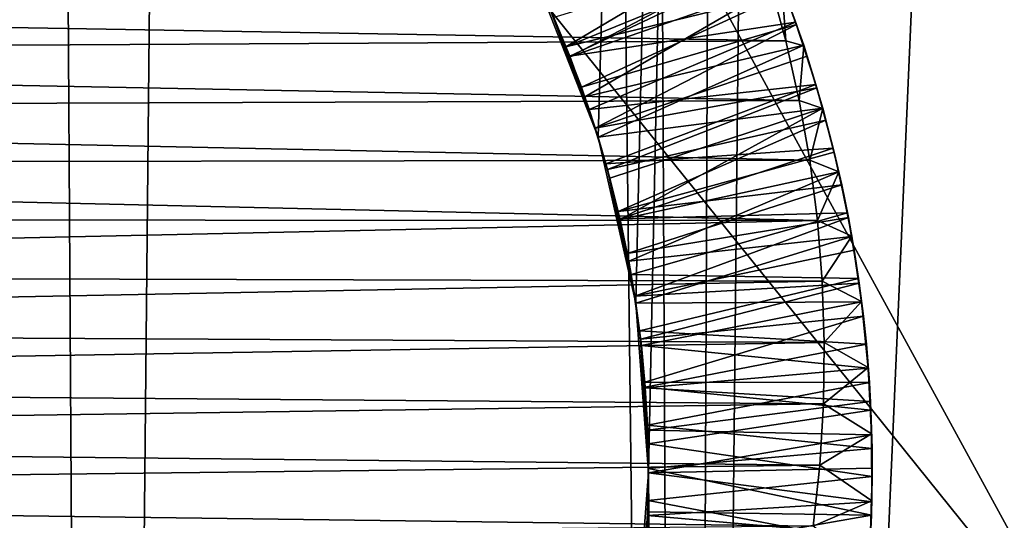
# Model space of a CAD drawing. Header units: metres. Extents: x -258 to 72, y -72 to 102.
# Tile 249 of 256: x 0.984 to 2.888, y 31.907 to 32.874. Entities that reach past the tile are written whole.
import ezdxf

# ---------------------------------------------------------------- set-up
doc = ezdxf.new("R2010")
doc.units = ezdxf.units.M
doc.layers.add('solid_FREESTAND_ASM_SW0005', color=7, linetype='CONTINUOUS')

msp = doc.modelspace()

# ---------------------------------------------------------------- linework, layer by layer
at = {"layer": 'solid_FREESTAND_ASM_SW0005'}
for points in [[(3.330263, 76.074623, 46.92564), (2.495496, 75.871727, 47.090961), (3.405529, 22.746481, 46.908295)], [(2.495496, 75.871727, 47.090961), (2.037221, 75.786079, 47.161015), (2.271846, 22.887524, 47.126957)], [(2.495496, 75.871727, 47.090961), (2.271846, 22.887524, 47.126957), (3.405529, 22.746481, 46.908295)], [(2.037221, 75.786079, 47.161015), (1.660388, 75.728943, 47.207821), (2.271846, 22.887524, 47.126957)], [(1.660388, 75.728943, 47.207821), (0.827557, 75.644501, 47.277153), (1.136797, 22.971889, 47.256863)], [(1.660388, 75.728943, 47.207821), (1.136797, 22.971889, 47.256863), (2.271846, 22.887524, 47.126957)], [(0.827557, 75.644501, 47.277153), (0, 75.617157, 47.299999), (1.136797, 22.971889, 47.256863)], [(0, 75.617157, 47.299999), (0, 23, 47.299999), (1.136797, 22.971889, 47.256863)], [(-3.125612, 50.006203, -872.493103), (-6.058371, 48.299995, -872.457947), (4.98772, 32.78767, -872.140442)], [(-3.125612, 50.006203, -872.493103), (4.98772, 32.78767, -872.140442), (6.984424, 33.867382, -872.164429)], [(-6.058371, 48.299995, -872.457947), (-8.884202, 46.421974, -872.424011), (3.059227, 31.590355, -872.117249)], [(-6.058371, 48.299995, -872.457947), (3.059227, 31.590355, -872.117249), (4.98772, 32.78767, -872.140442)], [(3.365412, 47.948433, 17.682407), (3.405527, 22.746481, 17.691704), (2.271843, 22.887524, 17.473042)], [(2.52584, 47.705334, 17.514191), (3.365412, 47.948433, 17.682407), (2.271843, 22.887524, 17.473042)], [(2.102546, 32.647533, 17.448088), (1.98215, 32.954506, 17.431541), (2.52584, 47.705334, 17.514191)], [(2.175583, 32.326859, 17.458611), (2.102546, 32.647533, 17.448088), (2.52584, 47.705334, 17.514191)], [(2.2, 31.99938, 17.46221), (2.175583, 32.326859, 17.458611), (2.52584, 47.705334, 17.514191)], [(2.2, 31.99938, 17.46221), (2.52584, 47.705334, 17.514191), (2.271843, 22.887524, 17.473042)], [(-8.884202, 46.421974, -872.424011), (-11.593053, 44.378807, -872.391479), (1.205861, 30.279736, -872.095032)], [(-8.884202, 46.421974, -872.424011), (1.205861, 30.279736, -872.095032), (3.059227, 31.590355, -872.117249)], [(-11.593053, 44.378807, -872.391479), (-0.56573, 28.860514, -872.07373), (1.205861, 30.279736, -872.095032)], [(65.320236, 31.456591, -887), (-65.320229, 31.456608, -887), (-63.170593, 35.577045, -887)], [(65.320236, 31.456591, -887), (-63.170593, 35.577045, -887), (63.170605, 35.577026, -887)], [(2.007849, 32.899193, 17.544796), (2.040541, 32.822311, 17.539942), (2.416287, 33.044621, 17.792795)], [(2.040541, 32.822311, 17.539942), (2.441067, 32.985344, 17.789679), (2.416287, 33.044621, 17.792795)], [(2.439712, 32.988686, 17.890413), (2.047845, 32.803947, 18.138729), (2.005238, 32.904999, 18.144958)], [(2.01682, 32.878883, 18.343527), (2.048273, 32.802856, 18.338732), (2.433179, 33.005077, 18.590816)], [(2.439712, 32.988686, 17.890413), (2.484582, 32.869995, 17.884331), (2.047845, 32.803947, 18.138729)], [(2.048273, 32.802856, 18.338732), (2.457055, 32.945423, 18.587736), (2.433179, 33.005077, 18.590816)], [(2.464421, 32.925453, 17.786591), (2.484582, 32.869995, 17.884331), (2.439712, 32.988686, 17.890413)], [(2.040541, 32.822311, 17.539942), (2.464421, 32.925453, 17.786591), (2.441067, 32.985344, 17.789679)], [(2.102546, 32.647533, 17.448088), (2.007849, 32.899193, 17.544796), (1.98215, 32.954506, 17.431541)], [(-2.1161, 32.913036, 18.700001), (2.434283, 32.948826, 18.700001), (2.465649, 32.833916, 18.700001)], [(2.048273, 32.802856, 18.338732), (2.07687, 32.725681, 18.333971), (2.457055, 32.945423, 18.587736)], [(2.07687, 32.725681, 18.333971), (2.500216, 32.825058, 18.581667), (2.457055, 32.945423, 18.587736)], [(2.458006, 32.942955, 18.68778), (2.465649, 32.833916, 18.700001), (2.434283, 32.948826, 18.700001)], [(2.457055, 32.945423, 18.587736), (2.500216, 32.825058, 18.581667), (2.458006, 32.942955, 18.68778)], [(2.458006, 32.942955, 18.68778), (2.500669, 32.823685, 18.681698), (2.465649, 32.833916, 18.700001)], [(2.500216, 32.825058, 18.581667), (2.500669, 32.823685, 18.681698), (2.458006, 32.942955, 18.68778)], [(-2.1161, 32.913036, 18.700001), (2.465649, 32.833916, 18.700001), (-2.147404, 32.807587, 18.700001)], [(2.040541, 32.822311, 17.539942), (2.070282, 32.744267, 17.535122), (2.464421, 32.925453, 17.786591)], [(2.070282, 32.744267, 17.535122), (2.486335, 32.86499, 17.783529), (2.464421, 32.925453, 17.786591)], [(2.464421, 32.925453, 17.786591), (2.486335, 32.86499, 17.783529), (2.484582, 32.869995, 17.884331)], [(2.01682, 32.878883, 18.343527), (2.005238, 32.904999, 18.144958), (2.047845, 32.803947, 18.138729)], [(2.102546, 32.647533, 17.448088), (2.040541, 32.822311, 17.539942), (2.007849, 32.899193, 17.544796)], [(2.01682, 32.878883, 18.343527), (2.047845, 32.803947, 18.138729), (2.048273, 32.802856, 18.338732)], [(2.484582, 32.869995, 17.884331), (2.085394, 32.700809, 18.132441), (2.047845, 32.803947, 18.138729)], [(2.070282, 32.744267, 17.535122), (2.097049, 32.665123, 17.530331), (2.486335, 32.86499, 17.783529)], [(2.484582, 32.869995, 17.884331), (2.523798, 32.7491, 17.878113), (2.085394, 32.700809, 18.132441)], [(2.097049, 32.665123, 17.530331), (2.506783, 32.803997, 17.780487), (2.486335, 32.86499, 17.783529)], [(2.506783, 32.803997, 17.780487), (2.523798, 32.7491, 17.878113), (2.484582, 32.869995, 17.884331)], [(2.486335, 32.86499, 17.783529), (2.506783, 32.803997, 17.780487), (2.484582, 32.869995, 17.884331)], [(-2.147404, 32.807587, 18.700001), (2.465649, 32.833916, 18.700001), (2.491442, 32.718616, 18.700001)], [(2.102546, 32.647533, 17.448088), (2.070282, 32.744267, 17.535122), (2.040541, 32.822311, 17.539942)], [(2.07687, 32.725681, 18.333971), (2.102566, 32.647472, 18.329239), (2.500216, 32.825058, 18.581667)], [(2.102566, 32.647472, 18.329239), (2.537288, 32.703331, 18.575661), (2.500216, 32.825058, 18.581667)], [(2.500669, 32.823685, 18.681698), (2.491442, 32.718616, 18.700001), (2.465649, 32.833916, 18.700001)], [(2.500669, 32.823685, 18.681698), (2.537394, 32.70295, 18.675596), (2.491442, 32.718616, 18.700001)], [(2.500216, 32.825058, 18.581667), (2.537288, 32.703331, 18.575661), (2.500669, 32.823685, 18.681698)], [(2.537288, 32.703331, 18.575661), (2.537394, 32.70295, 18.675596), (2.500669, 32.823685, 18.681698)], [(-2.147404, 32.807587, 18.700001), (2.491442, 32.718616, 18.700001), (-2.173493, 32.701424, 18.700001)], [(2.048273, 32.802856, 18.338732), (2.047845, 32.803947, 18.138729), (2.085394, 32.700809, 18.132441)], [(2.048273, 32.802856, 18.338732), (2.085394, 32.700809, 18.132441), (2.07687, 32.725681, 18.333971)], [(2.097049, 32.665123, 17.530331), (2.525754, 32.742508, 17.777458), (2.506783, 32.803997, 17.780487)], [(2.506783, 32.803997, 17.780487), (2.525754, 32.742508, 17.777458), (2.523798, 32.7491, 17.878113)], [(2.102546, 32.647533, 17.448088), (2.097049, 32.665123, 17.530331), (2.070282, 32.744267, 17.535122)], [(2.523798, 32.7491, 17.878113), (2.117757, 32.595905, 18.12606), (2.085394, 32.700809, 18.132441)], [(2.097049, 32.665123, 17.530331), (2.120797, 32.584995, 17.525551), (2.525754, 32.742508, 17.777458)], [(2.523798, 32.7491, 17.878113), (2.557265, 32.62606, 17.871758), (2.117757, 32.595905, 18.12606)], [(2.120797, 32.584995, 17.525551), (2.543231, 32.680553, 17.774437), (2.525754, 32.742508, 17.777458)], [(2.543231, 32.680553, 17.774437), (2.557265, 32.62606, 17.871758), (2.523798, 32.7491, 17.878113)], [(2.525754, 32.742508, 17.777458), (2.543231, 32.680553, 17.774437), (2.523798, 32.7491, 17.878113)], [(2.07687, 32.725681, 18.333971), (2.085394, 32.700809, 18.132441), (2.102566, 32.647472, 18.329239)], [(-2.173493, 32.701424, 18.700001), (2.491442, 32.718616, 18.700001), (2.511708, 32.60284, 18.700001)], [(2.102566, 32.647472, 18.329239), (2.125316, 32.568359, 18.324528), (2.537288, 32.703331, 18.575661)], [(2.125316, 32.568359, 18.324528), (2.145092, 32.488449, 18.31982), (2.537288, 32.703331, 18.575661)], [(2.145092, 32.488449, 18.31982), (2.56829, 32.580196, 18.569635), (2.537288, 32.703331, 18.575661)], [(2.537394, 32.70295, 18.675596), (2.511708, 32.60284, 18.700001), (2.491442, 32.718616, 18.700001)], [(2.537394, 32.70295, 18.675596), (2.568211, 32.580551, 18.669447), (2.511708, 32.60284, 18.700001)], [(2.537288, 32.703331, 18.575661), (2.56829, 32.580196, 18.569635), (2.537394, 32.70295, 18.675596)], [(2.56829, 32.580196, 18.569635), (2.568211, 32.580551, 18.669447), (2.537394, 32.70295, 18.675596)], [(-2.173493, 32.701424, 18.700001), (2.511708, 32.60284, 18.700001), (-2.194301, 32.595085, 18.700001)], [(2.102566, 32.647472, 18.329239), (2.085394, 32.700809, 18.132441), (2.117757, 32.595905, 18.12606)], [(2.102546, 32.647533, 17.448088), (2.120797, 32.584995, 17.525551), (2.097049, 32.665123, 17.530331)], [(2.120797, 32.584995, 17.525551), (2.141473, 32.504078, 17.520773), (2.543231, 32.680553, 17.774437)], [(2.141473, 32.504078, 17.520773), (2.559194, 32.618168, 17.771414), (2.543231, 32.680553, 17.774437)], [(2.543231, 32.680553, 17.774437), (2.559194, 32.618168, 17.771414), (2.557265, 32.62606, 17.871758)], [(2.175583, 32.326859, 17.458611), (2.120797, 32.584995, 17.525551), (2.102546, 32.647533, 17.448088)], [(2.102566, 32.647472, 18.329239), (2.117757, 32.595905, 18.12606), (2.125316, 32.568359, 18.324528)], [(2.557265, 32.62606, 17.871758), (2.14484, 32.489552, 18.119608), (2.117757, 32.595905, 18.12606)], [(2.141473, 32.504078, 17.520773), (2.573631, 32.555389, 17.768385), (2.559194, 32.618168, 17.771414)], [(2.557265, 32.62606, 17.871758), (2.584819, 32.501053, 17.865334), (2.14484, 32.489552, 18.119608)], [(2.573631, 32.555389, 17.768385), (2.584819, 32.501053, 17.865334), (2.557265, 32.62606, 17.871758)], [(2.559194, 32.618168, 17.771414), (2.573631, 32.555389, 17.768385), (2.557265, 32.62606, 17.871758)], [(-2.194301, 32.595085, 18.700001), (2.526512, 32.486336, 18.700001), (-2.209845, 32.488914, 18.700001)], [(-2.194301, 32.595085, 18.700001), (2.511708, 32.60284, 18.700001), (2.526512, 32.486336, 18.700001)], [(2.125316, 32.568359, 18.324528), (2.117757, 32.595905, 18.12606), (2.14484, 32.489552, 18.119608)], [(2.568211, 32.580551, 18.669447), (2.526512, 32.486336, 18.700001), (2.511708, 32.60284, 18.700001)], [(2.175583, 32.326859, 17.458611), (2.141473, 32.504078, 17.520773), (2.120797, 32.584995, 17.525551)], [(2.145092, 32.488449, 18.31982), (2.161864, 32.407856, 18.315107), (2.56829, 32.580196, 18.569635)], [(2.161864, 32.407856, 18.315107), (2.593232, 32.455502, 18.563517), (2.56829, 32.580196, 18.569635)], [(2.568211, 32.580551, 18.669447), (2.593098, 32.456268, 18.663256), (2.526512, 32.486336, 18.700001)], [(2.56829, 32.580196, 18.569635), (2.593098, 32.456268, 18.663256), (2.568211, 32.580551, 18.669447)], [(2.56829, 32.580196, 18.569635), (2.593232, 32.455502, 18.563517), (2.593098, 32.456268, 18.663256)], [(2.125316, 32.568359, 18.324528), (2.14484, 32.489552, 18.119608), (2.145092, 32.488449, 18.31982)], [(2.141473, 32.504078, 17.520773), (2.159065, 32.422421, 17.515985), (2.573631, 32.555389, 17.768385)], [(2.159065, 32.422421, 17.515985), (2.586509, 32.492294, 17.765343), (2.573631, 32.555389, 17.768385)], [(2.573631, 32.555389, 17.768385), (2.586509, 32.492294, 17.765343), (2.584819, 32.501053, 17.865334)], [(2.175583, 32.326859, 17.458611), (2.159065, 32.422421, 17.515985), (2.141473, 32.504078, 17.520773)], [(2.584819, 32.501053, 17.865334), (2.166594, 32.381931, 18.113121), (2.14484, 32.489552, 18.119608)], [(2.584819, 32.501053, 17.865334), (2.60622, 32.37466, 17.858934), (2.166594, 32.381931, 18.113121)], [(2.59782, 32.428925, 17.762283), (2.60622, 32.37466, 17.858934), (2.584819, 32.501053, 17.865334)], [(2.586509, 32.492294, 17.765343), (2.59782, 32.428925, 17.762283), (2.584819, 32.501053, 17.865334)], [(-2.209845, 32.488914, 18.700001), (2.526512, 32.486336, 18.700001), (-2.220192, 32.382854, 18.700001)], [(-2.220192, 32.382854, 18.700001), (2.526512, 32.486336, 18.700001), (2.535898, 32.368919, 18.700001)], [(2.145092, 32.488449, 18.31982), (2.14484, 32.489552, 18.119608), (2.166594, 32.381931, 18.113121)], [(2.145092, 32.488449, 18.31982), (2.166594, 32.381931, 18.113121), (2.161864, 32.407856, 18.315107)], [(2.159065, 32.422421, 17.515985), (2.173549, 32.340126, 17.511181), (2.586509, 32.492294, 17.765343)], [(2.173549, 32.340126, 17.511181), (2.59782, 32.428925, 17.762283), (2.586509, 32.492294, 17.765343)], [(2.593098, 32.456268, 18.663256), (2.535898, 32.368919, 18.700001), (2.526512, 32.486336, 18.700001)], [(2.161864, 32.407856, 18.315107), (2.175603, 32.326733, 18.310385), (2.593232, 32.455502, 18.563517)], [(2.175603, 32.326733, 18.310385), (2.61212, 32.329201, 18.557301), (2.593232, 32.455502, 18.563517)], [(2.593098, 32.456268, 18.663256), (2.612003, 32.330139, 18.657022), (2.535898, 32.368919, 18.700001)], [(2.593232, 32.455502, 18.563517), (2.612003, 32.330139, 18.657022), (2.593098, 32.456268, 18.663256)], [(2.593232, 32.455502, 18.563517), (2.61212, 32.329201, 18.557301), (2.612003, 32.330139, 18.657022)], [(2.175583, 32.326859, 17.458611), (2.173549, 32.340126, 17.511181), (2.159065, 32.422421, 17.515985)], [(2.173549, 32.340126, 17.511181), (2.60754, 32.365345, 17.759197), (2.59782, 32.428925, 17.762283)], [(2.59782, 32.428925, 17.762283), (2.60754, 32.365345, 17.759197), (2.60622, 32.37466, 17.858934)], [(2.161864, 32.407856, 18.315107), (2.166594, 32.381931, 18.113121), (2.175603, 32.326733, 18.310385)], [(-2.220192, 32.382854, 18.700001), (2.535898, 32.368919, 18.700001), (-2.225385, 32.27673, 18.700001)], [(2.60622, 32.37466, 17.858934), (2.182941, 32.273438, 18.106642), (2.166594, 32.381931, 18.113121)], [(2.175603, 32.326733, 18.310385), (2.166594, 32.381931, 18.113121), (2.182941, 32.273438, 18.106642)], [(-2.225385, 32.27673, 18.700001), (2.535898, 32.368919, 18.700001), (2.53984, 32.250725, 18.700001)], [(2.173549, 32.340126, 17.511181), (2.184897, 32.257343, 17.506355), (2.60754, 32.365345, 17.759197)], [(2.60622, 32.37466, 17.858934), (2.621307, 32.247463, 17.852636), (2.182941, 32.273438, 18.106642)], [(2.184897, 32.257343, 17.506355), (2.61567, 32.301582, 17.756086), (2.60754, 32.365345, 17.759197)], [(2.612003, 32.330139, 18.657022), (2.53984, 32.250725, 18.700001), (2.535898, 32.368919, 18.700001)], [(2.61567, 32.301582, 17.756086), (2.621307, 32.247463, 17.852636), (2.60622, 32.37466, 17.858934)], [(2.60754, 32.365345, 17.759197), (2.61567, 32.301582, 17.756086), (2.60622, 32.37466, 17.858934)], [(2.175583, 32.326859, 17.458611), (2.184897, 32.257343, 17.506355), (2.173549, 32.340126, 17.511181)], [(2.2, 31.99938, 17.46221), (2.184897, 32.257343, 17.506355), (2.175583, 32.326859, 17.458611)], [(2.175603, 32.326733, 18.310385), (2.186299, 32.245152, 18.305641), (2.61212, 32.329201, 18.557301)], [(2.175603, 32.326733, 18.310385), (2.182941, 32.273438, 18.106642), (2.186299, 32.245152, 18.305641)], [(2.186299, 32.245152, 18.305641), (2.624908, 32.201374, 18.550997), (2.61212, 32.329201, 18.557301)], [(2.612003, 32.330139, 18.657022), (2.624818, 32.20256, 18.650761), (2.53984, 32.250725, 18.700001)], [(2.61212, 32.329201, 18.557301), (2.624818, 32.20256, 18.650761), (2.612003, 32.330139, 18.657022)], [(2.61212, 32.329201, 18.557301), (2.624908, 32.201374, 18.550997), (2.624818, 32.20256, 18.650761)], [(2.184897, 32.257343, 17.506355), (2.193091, 32.174221, 17.501509), (2.61567, 32.301582, 17.756086)], [(2.193091, 32.174221, 17.501509), (2.627155, 32.173676, 17.749786), (2.61567, 32.301582, 17.756086)], [(2.61567, 32.301582, 17.756086), (2.627155, 32.173676, 17.749786), (2.621307, 32.247463, 17.852636)], [(-2.225385, 32.27673, 18.700001), (2.53984, 32.250725, 18.700001), (-2.225465, 32.170425, 18.700001)], [(2.621307, 32.247463, 17.852636), (2.193854, 32.164333, 18.100195), (2.182941, 32.273438, 18.106642)], [(2.186299, 32.245152, 18.305641), (2.182941, 32.273438, 18.106642), (2.193854, 32.164333, 18.100195)], [(-2.225465, 32.170425, 18.700001), (2.53984, 32.250725, 18.700001), (2.538294, 32.132149, 18.700001)], [(2.2, 31.99938, 17.46221), (2.193091, 32.174221, 17.501509), (2.184897, 32.257343, 17.506355)], [(2.621307, 32.247463, 17.852636), (2.630101, 32.119724, 17.846436), (2.193854, 32.164333, 18.100195)], [(2.624818, 32.20256, 18.650761), (2.538294, 32.132149, 18.700001), (2.53984, 32.250725, 18.700001)], [(2.627155, 32.173676, 17.749786), (2.630101, 32.119724, 17.846436), (2.621307, 32.247463, 17.852636)], [(2.186299, 32.245152, 18.305641), (2.193854, 32.164333, 18.100195), (2.193938, 32.1632, 18.300877)], [(2.186299, 32.245152, 18.305641), (2.193938, 32.1632, 18.300877), (2.624908, 32.201374, 18.550997)], [(2.193938, 32.1632, 18.300877), (2.628985, 32.136974, 18.547823), (2.624908, 32.201374, 18.550997)], [(2.624818, 32.20256, 18.650761), (2.631456, 32.073936, 18.644478), (2.538294, 32.132149, 18.700001)], [(2.628985, 32.136974, 18.547823), (2.631456, 32.073936, 18.644478), (2.624818, 32.20256, 18.650761)], [(2.624908, 32.201374, 18.550997), (2.628985, 32.136974, 18.547823), (2.624818, 32.20256, 18.650761)], [(-2.225465, 32.170425, 18.700001), (2.538294, 32.132149, 18.700001), (-2.220426, 32.063915, 18.700001)], [(2.193091, 32.174221, 17.501509), (2.198125, 32.090813, 17.496639), (2.627155, 32.173676, 17.749786)], [(2.2, 31.99938, 17.46221), (2.198125, 32.090813, 17.496639), (2.193091, 32.174221, 17.501509)], [(2.198125, 32.090813, 17.496639), (2.632336, 32.04554, 17.743429), (2.627155, 32.173676, 17.749786)], [(2.627155, 32.173676, 17.749786), (2.632336, 32.04554, 17.743429), (2.630101, 32.119724, 17.846436)], [(2.630101, 32.119724, 17.846436), (2.199317, 32.054806, 18.093796), (2.193854, 32.164333, 18.100195)], [(2.193938, 32.1632, 18.300877), (2.193854, 32.164333, 18.100195), (2.199317, 32.054806, 18.093796)], [(2.193938, 32.1632, 18.300877), (2.199317, 32.054806, 18.093796), (2.198508, 32.081005, 18.296091)], [(2.193938, 32.1632, 18.300877), (2.198508, 32.081005, 18.296091), (2.628985, 32.136974, 18.547823)], [(-2.220426, 32.063915, 18.700001), (2.538294, 32.132149, 18.700001), (2.531247, 32.013592, 18.700001)], [(2.198508, 32.081005, 18.296091), (2.631499, 32.072323, 18.544636), (2.628985, 32.136974, 18.547823)], [(2.631456, 32.073936, 18.644478), (2.531247, 32.013592, 18.700001), (2.538294, 32.132149, 18.700001)], [(2.628985, 32.136974, 18.547823), (2.631499, 32.072323, 18.544636), (2.631456, 32.073936, 18.644478)], [(2.630101, 32.119724, 17.846436), (2.632648, 31.991625, 17.840307), (2.199317, 32.054806, 18.093796)], [(2.632336, 32.04554, 17.743429), (2.632648, 31.991625, 17.840307), (2.630101, 32.119724, 17.846436)], [(2.198125, 32.090813, 17.496639), (2.199988, 32.007252, 17.491753), (2.632336, 32.04554, 17.743429)], [(2.2, 31.99938, 17.46221), (2.199988, 32.007252, 17.491753), (2.198125, 32.090813, 17.496639)], [(2.198508, 32.081005, 18.296091), (2.199317, 32.054806, 18.093796), (2.2, 31.998701, 18.291285)], [(2.198508, 32.081005, 18.296091), (2.2, 31.998701, 18.291285), (2.631499, 32.072323, 18.544636)], [(-2.220426, 32.063915, 18.700001), (2.531247, 32.013592, 18.700001), (-2.210261, 31.957575, 18.700001)], [(2.2, 31.998701, 18.291285), (2.632442, 32.007572, 18.541447), (2.631499, 32.072323, 18.544636)], [(2.631456, 32.073936, 18.644478), (2.63185, 31.944696, 18.638187), (2.531247, 32.013592, 18.700001)], [(2.632442, 32.007572, 18.541447), (2.63185, 31.944696, 18.638187), (2.631456, 32.073936, 18.644478)], [(2.631499, 32.072323, 18.544636), (2.632442, 32.007572, 18.541447), (2.631456, 32.073936, 18.644478)], [(2.632648, 31.991625, 17.840307), (2.199316, 31.945154, 18.087452), (2.199317, 32.054806, 18.093796)], [(2.2, 31.998701, 18.291285), (2.199317, 32.054806, 18.093796), (2.199316, 31.945154, 18.087452)], [(2.199988, 32.007252, 17.491753), (2.631277, 31.917336, 17.737051), (2.632336, 32.04554, 17.743429)], [(2.632336, 32.04554, 17.743429), (2.631277, 31.917336, 17.737051), (2.632648, 31.991625, 17.840307)], [(-2.210261, 31.957575, 18.700001), (2.531247, 32.013592, 18.700001), (2.518729, 31.895615, 18.700001)], [(2.175396, 31.671894, 17.458584), (2.2, 31.99938, 17.46221), (2.271843, 22.887524, 17.473042)], [(2.175396, 31.671894, 17.458584), (2.198678, 31.923754, 17.486862), (2.2, 31.99938, 17.46221)], [(2.2, 31.998701, 18.291285), (2.199316, 31.945154, 18.087452), (2.198411, 31.916391, 18.286467)], [(2.2, 31.998701, 18.291285), (2.198411, 31.916391, 18.286467), (2.631808, 31.94278, 18.53826)], [(2.199988, 32.007252, 17.491753), (2.198678, 31.923754, 17.486862), (2.631277, 31.917336, 17.737051)], [(2.2, 31.99938, 17.46221), (2.198678, 31.923754, 17.486862), (2.199988, 32.007252, 17.491753)], [(2.2, 31.998701, 18.291285), (2.631808, 31.94278, 18.53826), (2.632442, 32.007572, 18.541447)], [(2.63185, 31.944696, 18.638187), (2.518729, 31.895615, 18.700001), (2.531247, 32.013592, 18.700001)], [(2.632442, 32.007572, 18.541447), (2.631808, 31.94278, 18.53826), (2.63185, 31.944696, 18.638187)], [(2.632648, 31.991625, 17.840307), (2.628969, 31.863279, 17.834217), (2.199316, 31.945154, 18.087452)], [(2.631277, 31.917336, 17.737051), (2.628969, 31.863279, 17.834217), (2.632648, 31.991625, 17.840307)], [(-2.210261, 31.957575, 18.700001), (2.518729, 31.895615, 18.700001), (-2.195013, 31.851948, 18.700001)], [(2.628969, 31.863279, 17.834217), (2.193851, 31.835627, 18.081161), (2.199316, 31.945154, 18.087452)], [(2.198411, 31.916391, 18.286467), (2.199316, 31.945154, 18.087452), (2.193851, 31.835627, 18.081161)], [(2.198411, 31.916391, 18.286467), (2.629603, 31.878071, 18.535082), (2.631808, 31.94278, 18.53826)], [(2.63185, 31.944696, 18.638187), (2.62596, 31.815331, 18.631901), (2.518729, 31.895615, 18.700001)], [(2.629603, 31.878071, 18.535082), (2.62596, 31.815331, 18.631901), (2.63185, 31.944696, 18.638187)], [(2.631808, 31.94278, 18.53826), (2.629603, 31.878071, 18.535082), (2.63185, 31.944696, 18.638187)], [(2.175396, 31.671894, 17.458584), (2.194202, 31.840387, 17.481974), (2.198678, 31.923754, 17.486862)], [(2.198678, 31.923754, 17.486862), (2.194202, 31.840387, 17.481974), (2.631277, 31.917336, 17.737051)], [(2.198411, 31.916391, 18.286467), (2.193851, 31.835627, 18.081161), (2.193744, 31.834204, 18.281645)], [(2.198411, 31.916391, 18.286467), (2.193744, 31.834204, 18.281645), (2.629603, 31.878071, 18.535082)], [(2.194202, 31.840387, 17.481974), (2.624014, 31.78923, 17.730696), (2.631277, 31.917336, 17.737051)], [(2.631277, 31.917336, 17.737051), (2.624014, 31.78923, 17.730696), (2.628969, 31.863279, 17.834217)]]:
    msp.add_3dface(points, dxfattribs=at)

doc.saveas('drawing.dxf')
